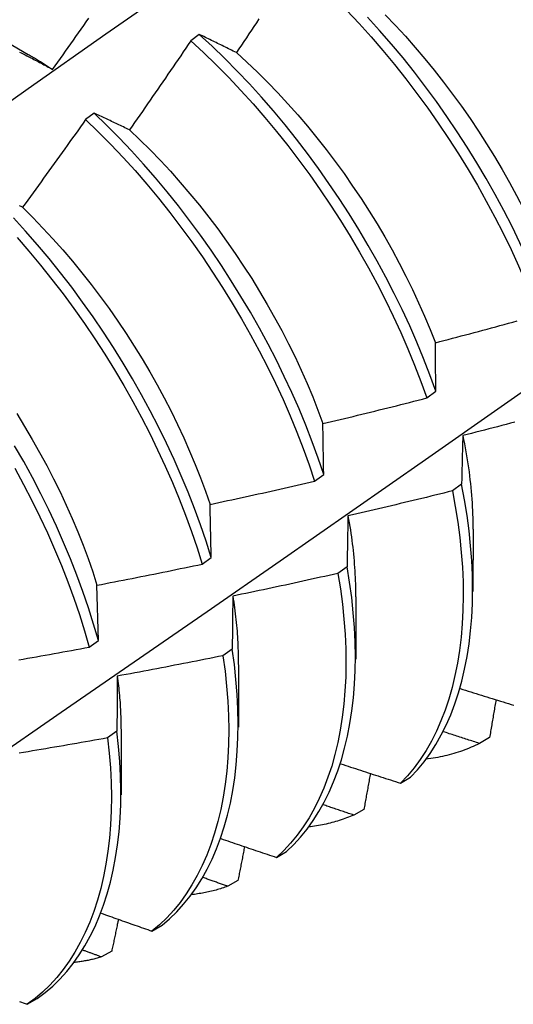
# Model space of a CAD drawing. Header units: inches. Extents: x 0 to 107, y -11 to 69.
# Tile 51 of 55: x 96.781 to 96.928, y 39.471 to 39.763. Entities that reach past the tile are written whole.
import ezdxf

# ---------------------------------------------------------------- set-up
doc = ezdxf.new("R2010")
doc.units = ezdxf.units.IN
doc.header["$MEASUREMENT"] = 0
doc.layers.add('Visible Edges(ANSI)', color=7, linetype='Continuous', lineweight=25)

msp = doc.modelspace()

# ---------------------------------------------------------------- linework, layer by layer
at = {"layer": 'Visible Edges(ANSI)'}
for p, q in [((96.76762, 39.76161), (96.78363, 39.7524)), ((96.83437, 39.7583), (96.83185, 39.75642)), ((96.80316, 39.73493), (96.80064, 39.73303)), ((96.90186, 39.65048), (96.90455, 39.65248)), ((96.86859, 39.62584), (96.87128, 39.62783)), ((96.91218, 39.62491), (96.90944, 39.62293)), ((96.91558, 39.61156), (96.91556, 39.59308)), ((96.83521, 39.60121), (96.83791, 39.6032)), ((96.87822, 39.60043), (96.87547, 39.59846)), ((96.80442, 39.57859), (96.80401, 39.59496)), ((96.88078, 39.59147), (96.88076, 39.57298)), ((96.80171, 39.57661), (96.80442, 39.57859)), ((96.84414, 39.57601), (96.84138, 39.57403)), ((96.84598, 39.57138), (96.84596, 39.55289)), ((96.80994, 39.55163), (96.80717, 39.54966)), ((96.81118, 39.55129), (96.81116, 39.5328)), ((96.92047, 39.54976), (96.91746, 39.54803)), ((96.89409, 39.53623), (96.89706, 39.53802)), ((96.88319, 39.52848), (96.88017, 39.52677)), ((96.85725, 39.51423), (96.86023, 39.51601)), ((96.84583, 39.50736), (96.84281, 39.50565)), ((96.82032, 39.49237), (96.82331, 39.49413)), ((96.80839, 39.48638), (96.80536, 39.48469)), ((96.7833, 39.47065), (96.78629, 39.4724))]:
    msp.add_line(p, q, dxfattribs=at)
at = {"layer": 'Visible Edges(ANSI)', "flags": 128}
for points in [[(96.76058, 39.726), (96.78364, 39.74225), (96.80669, 39.75845), (96.82974, 39.77459), (96.85278, 39.79067), (96.87581, 39.80669), (96.89885, 39.82265)], [(96.87811, 39.7654), (96.88175, 39.76154), (96.88532, 39.75758), (96.88882, 39.75353), (96.89226, 39.74938), (96.89562, 39.74515), (96.89891, 39.74083), (96.90212, 39.73645), (96.90524, 39.73199), (96.90828, 39.72747), (96.91123, 39.72289), (96.91409, 39.71826), (96.91685, 39.71358), (96.91951, 39.70886), (96.92207, 39.70411), (96.92451, 39.69932), (96.92685, 39.69451), (96.92908, 39.68968), (96.93118, 39.68484), (96.93317, 39.67999), (96.93503, 39.67514)], [(96.79087, 39.74794), (96.79164, 39.74903), (96.79241, 39.75011), (96.79318, 39.7512), (96.79395, 39.75228), (96.79472, 39.75337), (96.79549, 39.75446), (96.79626, 39.75554), (96.79703, 39.75663), (96.79779, 39.75772), (96.79856, 39.75881), (96.79932, 39.7599), (96.80009, 39.76099), (96.80085, 39.76208), (96.80161, 39.76317)], [(96.85204, 39.76291), (96.8513, 39.76179), (96.85056, 39.76068), (96.84982, 39.75957), (96.84908, 39.75845), (96.84834, 39.75734), (96.8476, 39.75623), (96.84685, 39.75512), (96.84611, 39.75401), (96.84536, 39.7529)], [(96.9377, 39.67713), (96.93583, 39.68198), (96.93384, 39.68683), (96.93172, 39.69168), (96.92949, 39.6965), (96.92714, 39.70131), (96.92469, 39.7061), (96.92212, 39.71085), (96.91946, 39.71556), (96.91669, 39.72024), (96.91383, 39.72486), (96.91087, 39.72944), (96.90782, 39.73395), (96.90469, 39.73841), (96.90147, 39.74279), (96.89818, 39.74709), (96.89481, 39.75132), (96.89137, 39.75546), (96.88786, 39.75951), (96.88428, 39.76346)], [(96.88953, 39.76408), (96.89254, 39.76096), (96.89551, 39.75775), (96.89842, 39.75446), (96.90129, 39.75111), (96.90409, 39.74768), (96.90684, 39.74419), (96.90953, 39.74063), (96.91215, 39.73703), (96.91471, 39.73336), (96.9172, 39.72966), (96.91961, 39.7259), (96.92195, 39.72211), (96.92422, 39.71828), (96.9264, 39.71442), (96.9285, 39.71053), (96.93052, 39.70662), (96.93245, 39.70269), (96.93428, 39.69875), (96.93603, 39.69479), (96.93767, 39.69083)], [(96.83185, 39.75642), (96.8311, 39.75531), (96.83036, 39.7542), (96.8296, 39.7531), (96.82885, 39.75199), (96.8281, 39.75089), (96.82735, 39.74978), (96.82659, 39.74868), (96.82584, 39.74758), (96.82508, 39.74647), (96.82433, 39.74537), (96.82357, 39.74427), (96.82281, 39.74317), (96.82205, 39.74207), (96.82129, 39.74097), (96.82053, 39.73987), (96.81977, 39.73877), (96.81901, 39.73768), (96.81825, 39.73658), (96.81748, 39.73548), (96.81672, 39.73439), (96.81595, 39.73329), (96.81519, 39.7322), (96.81442, 39.73111), (96.81365, 39.73001)], [(96.83185, 39.75642), (96.83566, 39.75291), (96.83941, 39.74928), (96.84311, 39.74554), (96.84674, 39.74169), (96.85032, 39.73774), (96.85383, 39.73369), (96.85726, 39.72955), (96.86063, 39.72532), (96.86392, 39.72101), (96.86713, 39.71663), (96.87026, 39.71217), (96.8733, 39.70765), (96.87626, 39.70308), (96.87912, 39.69845), (96.88188, 39.69377), (96.88454, 39.68905), (96.88711, 39.6843), (96.88956, 39.67951), (96.8919, 39.6747), (96.89414, 39.66988), (96.89625, 39.66503), (96.89825, 39.66018), (96.90012, 39.65533), (96.90186, 39.65048)], [(96.84536, 39.7529), (96.8449, 39.75313), (96.84443, 39.75337), (96.84396, 39.7536), (96.8435, 39.75383), (96.84303, 39.75406), (96.84257, 39.75429), (96.84211, 39.75452), (96.84165, 39.75475), (96.84119, 39.75498), (96.84073, 39.7552), (96.84027, 39.75543), (96.83981, 39.75565), (96.83935, 39.75588), (96.83889, 39.7561), (96.83844, 39.75633), (96.83798, 39.75655), (96.83753, 39.75677), (96.83708, 39.75699), (96.83662, 39.75721), (96.83617, 39.75743), (96.83572, 39.75765), (96.83527, 39.75787), (96.83482, 39.75808), (96.83437, 39.7583)], [(96.90455, 39.65248), (96.90279, 39.65732), (96.90091, 39.66218), (96.89891, 39.66703), (96.89678, 39.67187), (96.89454, 39.67669), (96.89219, 39.6815), (96.88973, 39.68628), (96.88716, 39.69103), (96.88449, 39.69575), (96.88171, 39.70042), (96.87885, 39.70505), (96.87589, 39.70962), (96.87284, 39.71413), (96.8697, 39.71858), (96.86649, 39.72296), (96.86319, 39.72727), (96.85982, 39.73149), (96.85637, 39.73562), (96.85286, 39.73967), (96.84928, 39.74361), (96.84564, 39.74745), (96.84194, 39.75119), (96.83818, 39.7548), (96.83437, 39.7583)], [(96.78107, 39.75308), (96.78149, 39.75287), (96.78191, 39.75265), (96.78233, 39.75244), (96.78275, 39.75222), (96.78317, 39.752), (96.78359, 39.75178), (96.78401, 39.75156), (96.78443, 39.75134), (96.78486, 39.75112), (96.78528, 39.7509), (96.78571, 39.75068), (96.78613, 39.75046), (96.78656, 39.75023), (96.78699, 39.75001), (96.78742, 39.74978), (96.78784, 39.74955), (96.78827, 39.74933), (96.7887, 39.7491), (96.78914, 39.74887), (96.78957, 39.74864), (96.79, 39.74841), (96.79043, 39.74818), (96.79087, 39.74794)], [(96.84536, 39.7529), (96.84851, 39.75005), (96.85161, 39.7471), (96.85468, 39.74406), (96.85769, 39.74094), (96.86066, 39.73773), (96.86358, 39.73445), (96.86644, 39.73109), (96.86925, 39.72766), (96.872, 39.72417), (96.87468, 39.72062), (96.8773, 39.71701), (96.87986, 39.71335), (96.88235, 39.70964), (96.88476, 39.70588), (96.8871, 39.70209), (96.88937, 39.69826), (96.89155, 39.6944), (96.89365, 39.69051), (96.89567, 39.6866), (96.8976, 39.68267), (96.89944, 39.67873), (96.90119, 39.67478), (96.90284, 39.67082), (96.9044, 39.66685)], [(96.78363, 39.75238), (96.78394, 39.75221), (96.78424, 39.75203), (96.78454, 39.75186), (96.78484, 39.75168), (96.78514, 39.7515), (96.78545, 39.75133), (96.78575, 39.75115), (96.78605, 39.75097), (96.78635, 39.75079), (96.78665, 39.7506), (96.78695, 39.75042), (96.78726, 39.75023), (96.78756, 39.75005), (96.78786, 39.74986), (96.78816, 39.74968), (96.78846, 39.74949), (96.78876, 39.7493), (96.78906, 39.74911), (96.78936, 39.74892), (96.78967, 39.74872), (96.78997, 39.74853), (96.79027, 39.74834), (96.79057, 39.74814), (96.79087, 39.74794)], [(96.80064, 39.73303), (96.79987, 39.73194), (96.79909, 39.73085), (96.79832, 39.72976), (96.79755, 39.72867), (96.79677, 39.72759), (96.796, 39.7265), (96.79522, 39.72541), (96.79445, 39.72433), (96.79367, 39.72324), (96.79289, 39.72215), (96.79211, 39.72107), (96.79133, 39.71999), (96.79055, 39.7189), (96.78977, 39.71782), (96.78898, 39.71674), (96.7882, 39.71566), (96.78742, 39.71458), (96.78663, 39.7135), (96.78585, 39.71242), (96.78506, 39.71134), (96.78427, 39.71026), (96.78348, 39.70919), (96.7827, 39.70811), (96.78191, 39.70704)], [(96.80064, 39.73303), (96.8044, 39.72942), (96.8081, 39.72568), (96.81174, 39.72184), (96.81532, 39.7179), (96.81883, 39.71385), (96.82227, 39.70972), (96.82564, 39.70549), (96.82894, 39.70119), (96.83215, 39.6968), (96.83528, 39.69235), (96.83833, 39.68784), (96.84128, 39.68326), (96.84414, 39.67863), (96.84691, 39.67396), (96.84958, 39.66924), (96.85215, 39.66449), (96.85461, 39.6597), (96.85696, 39.65489), (96.8592, 39.65007), (96.86132, 39.64523), (96.86332, 39.64038), (96.86521, 39.63553), (96.86696, 39.63068), (96.86859, 39.62584)], [(96.81365, 39.73001), (96.81321, 39.73023), (96.81276, 39.73044), (96.81232, 39.73065), (96.81187, 39.73086), (96.81143, 39.73107), (96.81099, 39.73128), (96.81054, 39.73149), (96.8101, 39.7317), (96.80966, 39.73191), (96.80922, 39.73211), (96.80879, 39.73232), (96.80835, 39.73252), (96.80791, 39.73273), (96.80747, 39.73293), (96.80704, 39.73314), (96.80661, 39.73334), (96.80617, 39.73354), (96.80574, 39.73374), (96.80531, 39.73394), (96.80488, 39.73414), (96.80445, 39.73434), (96.80402, 39.73453), (96.80359, 39.73473), (96.80316, 39.73493)], [(96.87128, 39.62783), (96.86965, 39.63267), (96.86788, 39.63752), (96.86599, 39.64237), (96.86397, 39.64722), (96.86184, 39.65206), (96.85959, 39.65688), (96.85724, 39.66169), (96.85477, 39.66647), (96.85219, 39.67122), (96.84952, 39.67594), (96.84674, 39.68061), (96.84387, 39.68523), (96.84091, 39.6898), (96.83786, 39.69432), (96.83472, 39.69876), (96.8315, 39.70314), (96.8282, 39.70744), (96.82482, 39.71166), (96.82138, 39.71579), (96.81786, 39.71982), (96.81428, 39.72376), (96.81063, 39.7276), (96.80692, 39.73132), (96.80316, 39.73493)], [(96.81365, 39.73001), (96.81676, 39.72707), (96.81983, 39.72403), (96.82284, 39.72091), (96.82581, 39.71771), (96.82873, 39.71443), (96.83159, 39.71107), (96.8344, 39.70764), (96.83715, 39.70415), (96.83984, 39.7006), (96.84246, 39.69699), (96.84501, 39.69333), (96.8475, 39.68962), (96.84991, 39.68587), (96.85225, 39.68207), (96.85452, 39.67824), (96.8567, 39.67438), (96.85881, 39.67049), (96.86083, 39.66658), (96.86276, 39.66265), (96.8646, 39.65871), (96.86635, 39.65476), (96.86801, 39.6508), (96.86957, 39.64684), (96.87103, 39.64288)], [(96.78191, 39.70704), (96.78148, 39.70723), (96.78105, 39.70742)], [(96.78191, 39.70704), (96.78497, 39.704), (96.78799, 39.70089), (96.79097, 39.69768), (96.79388, 39.6944), (96.79675, 39.69105), (96.79956, 39.68763), (96.8023, 39.68414), (96.80499, 39.68058), (96.80761, 39.67698), (96.81017, 39.67331), (96.81265, 39.6696), (96.81507, 39.66585), (96.81741, 39.66206), (96.81967, 39.65823), (96.82186, 39.65436), (96.82396, 39.65048), (96.82598, 39.64656), (96.82791, 39.64264), (96.82976, 39.63869), (96.83151, 39.63474), (96.83317, 39.63078), (96.83474, 39.62682), (96.8362, 39.62286), (96.83757, 39.61891)], [(96.83791, 39.6032), (96.83639, 39.60803), (96.83474, 39.61286), (96.83296, 39.61771), (96.83106, 39.62256), (96.82904, 39.62741), (96.8269, 39.63225), (96.82465, 39.63708), (96.82228, 39.64188), (96.81981, 39.64666), (96.81723, 39.65141), (96.81455, 39.65613), (96.81177, 39.6608), (96.8089, 39.66542), (96.80593, 39.66999), (96.80288, 39.6745), (96.79974, 39.67894), (96.79652, 39.68331), (96.79321, 39.68761), (96.78983, 39.69182), (96.78638, 39.69595), (96.78286, 39.69998), (96.77927, 39.70391)], [(96.78032, 39.69805), (96.78384, 39.69401), (96.78728, 39.68988), (96.79066, 39.68566), (96.79395, 39.68136), (96.79717, 39.67698), (96.8003, 39.67254), (96.80335, 39.66802), (96.80631, 39.66345), (96.80918, 39.65882), (96.81195, 39.65415), (96.81462, 39.64943), (96.81719, 39.64468), (96.81965, 39.6399), (96.82201, 39.63509), (96.82425, 39.63026), (96.82638, 39.62542), (96.8284, 39.62057), (96.83029, 39.61572), (96.83206, 39.61087), (96.8337, 39.60604), (96.83521, 39.60121)], [(96.77165, 39.54232), (96.79339, 39.55726), (96.81509, 39.57222), (96.83674, 39.5872), (96.85836, 39.60219), (96.87993, 39.6172), (96.90147, 39.63223), (96.92297, 39.64727), (96.94443, 39.66233), (96.96585, 39.67739), (96.98723, 39.69247)], [(96.9044, 39.66685), (96.90568, 39.66719), (96.90696, 39.66752), (96.90824, 39.66786), (96.90952, 39.66819), (96.9108, 39.66853), (96.91207, 39.66887), (96.91335, 39.66921), (96.91463, 39.66955), (96.91591, 39.66989), (96.91718, 39.67023), (96.91846, 39.67057), (96.91974, 39.67092), (96.92101, 39.67126), (96.92229, 39.67161), (96.92356, 39.67196), (96.92484, 39.67231), (96.92611, 39.67266), (96.92739, 39.67301), (96.92866, 39.67336)], [(96.90455, 39.65248), (96.90454, 39.65309), (96.90453, 39.6537), (96.90453, 39.65431), (96.90452, 39.65491), (96.90451, 39.65552), (96.9045, 39.65613), (96.9045, 39.65673), (96.90449, 39.65734), (96.90448, 39.65794), (96.90448, 39.65854), (96.90447, 39.65914), (96.90447, 39.65974), (96.90446, 39.66034), (96.90445, 39.66094), (96.90445, 39.66153), (96.90444, 39.66213), (96.90444, 39.66272), (96.90443, 39.66332), (96.90442, 39.66391), (96.90442, 39.6645), (96.90441, 39.66509), (96.90441, 39.66568), (96.9044, 39.66627), (96.9044, 39.66685)], [(96.87103, 39.64288), (96.87232, 39.64318), (96.87361, 39.64349), (96.8749, 39.6438), (96.87618, 39.6441), (96.87747, 39.64441), (96.87876, 39.64472), (96.88004, 39.64503), (96.88133, 39.64535), (96.88262, 39.64566), (96.8839, 39.64597), (96.88519, 39.64629), (96.88647, 39.6466), (96.88776, 39.64692), (96.88904, 39.64724), (96.89032, 39.64756), (96.89161, 39.64788), (96.89289, 39.6482), (96.89417, 39.64852), (96.89546, 39.64885), (96.89674, 39.64917), (96.89802, 39.6495), (96.8993, 39.64983), (96.90058, 39.65015), (96.90186, 39.65048)], [(96.78022, 39.64583), (96.78256, 39.64204), (96.78483, 39.63821), (96.78701, 39.63435), (96.78911, 39.63046), (96.79113, 39.62655), (96.79307, 39.62262), (96.79491, 39.61867), (96.79667, 39.61472), (96.79833, 39.61076), (96.7999, 39.6068), (96.80137, 39.60285), (96.80274, 39.5989), (96.80401, 39.59496)], [(96.87128, 39.62783), (96.87127, 39.62847), (96.87126, 39.62911), (96.87125, 39.62975), (96.87124, 39.63038), (96.87123, 39.63102), (96.87122, 39.63165), (96.87121, 39.63228), (96.87119, 39.63292), (96.87118, 39.63355), (96.87117, 39.63418), (96.87116, 39.6348), (96.87115, 39.63543), (96.87114, 39.63606), (96.87113, 39.63668), (96.87112, 39.63731), (96.87111, 39.63793), (96.8711, 39.63855), (96.87109, 39.63918), (96.87108, 39.6398), (96.87107, 39.64041), (96.87106, 39.64103), (96.87105, 39.64165), (96.87104, 39.64226), (96.87103, 39.64288)], [(96.92795, 39.6433), (96.92666, 39.64297), (96.92538, 39.64263), (96.9241, 39.64229), (96.92282, 39.64196), (96.92153, 39.64163), (96.92025, 39.6413), (96.91897, 39.64096), (96.91768, 39.64064), (96.9164, 39.64031), (96.91511, 39.63998), (96.91383, 39.63965), (96.91254, 39.63933)], [(96.91254, 39.63933), (96.91253, 39.63874), (96.91251, 39.63815), (96.91249, 39.63756), (96.91247, 39.63697), (96.91246, 39.63637), (96.91244, 39.63578), (96.91243, 39.63519), (96.91241, 39.63459), (96.91239, 39.63399), (96.91238, 39.63339), (96.91236, 39.63279), (96.91235, 39.63219), (96.91233, 39.63159), (96.91232, 39.63099), (96.9123, 39.63039), (96.91229, 39.62978), (96.91227, 39.62918), (96.91226, 39.62857), (96.91225, 39.62796), (96.91223, 39.62735), (96.91222, 39.62674), (96.91221, 39.62613), (96.91219, 39.62552), (96.91218, 39.62491)], [(96.91254, 39.63933), (96.91279, 39.63812), (96.91303, 39.63691), (96.91326, 39.6357), (96.91347, 39.63451), (96.91368, 39.63331), (96.91387, 39.63212), (96.91405, 39.63094), (96.91422, 39.62976), (96.91438, 39.62858), (96.91453, 39.62741), (96.91467, 39.62624), (96.9148, 39.62508), (96.91492, 39.62393), (96.91502, 39.62278), (96.91512, 39.62164), (96.91521, 39.6205), (96.91528, 39.61937), (96.91534, 39.61824), (96.9154, 39.61712), (96.91544, 39.61601), (96.91547, 39.6149), (96.91549, 39.6138), (96.9155, 39.61271), (96.9155, 39.61162)], [(96.80442, 39.57859), (96.80302, 39.5834), (96.80149, 39.58822), (96.79983, 39.59306), (96.79804, 39.59791), (96.79613, 39.60276), (96.7941, 39.6076), (96.79196, 39.61244), (96.7897, 39.61727), (96.78733, 39.62208), (96.78485, 39.62686), (96.78227, 39.63161), (96.77959, 39.63632)], [(96.77966, 39.62962), (96.78223, 39.62487), (96.7847, 39.62009), (96.78706, 39.61528), (96.78931, 39.61045), (96.79145, 39.60561), (96.79347, 39.60076), (96.79537, 39.59591), (96.79715, 39.59107), (96.7988, 39.58623), (96.80032, 39.58141), (96.80171, 39.57661)], [(96.83757, 39.61891), (96.83887, 39.61919), (96.84016, 39.61947), (96.84146, 39.61975), (96.84275, 39.62003), (96.84405, 39.62031), (96.84534, 39.62059), (96.84663, 39.62087), (96.84793, 39.62115), (96.84922, 39.62144), (96.85052, 39.62172), (96.85181, 39.62201), (96.8531, 39.6223), (96.85439, 39.62259), (96.85569, 39.62288), (96.85698, 39.62317), (96.85827, 39.62346), (96.85956, 39.62376), (96.86085, 39.62405), (96.86214, 39.62435), (96.86343, 39.62464), (96.86472, 39.62494), (96.86601, 39.62524), (96.8673, 39.62554), (96.86859, 39.62584)], [(96.89706, 39.53802), (96.89912, 39.54021), (96.90105, 39.54257), (96.90287, 39.54507), (96.90457, 39.54773), (96.90616, 39.55053), (96.90762, 39.55347), (96.90896, 39.55654), (96.91018, 39.55974), (96.91127, 39.56307), (96.91224, 39.56652), (96.91309, 39.57009), (96.9138, 39.57376), (96.91439, 39.57755), (96.91486, 39.58144), (96.91519, 39.58542), (96.91539, 39.5895), (96.91546, 39.59366), (96.9154, 39.59791), (96.9152, 39.60224), (96.91487, 39.60664), (96.91441, 39.61112), (96.9138, 39.61565), (96.91306, 39.62025), (96.91218, 39.62491)], [(96.90944, 39.62293), (96.90816, 39.62261), (96.90687, 39.62229), (96.90558, 39.62197), (96.90429, 39.62165), (96.90301, 39.62133), (96.90172, 39.62101), (96.90043, 39.6207), (96.89914, 39.62038), (96.89785, 39.62007), (96.89656, 39.61976), (96.89527, 39.61945), (96.89398, 39.61914), (96.89269, 39.61883), (96.8914, 39.61852), (96.89011, 39.61822), (96.88882, 39.61791), (96.88753, 39.61761), (96.88624, 39.6173), (96.88494, 39.617), (96.88365, 39.6167), (96.88236, 39.6164), (96.88107, 39.6161), (96.87977, 39.61581), (96.87848, 39.61551)], [(96.90944, 39.62293), (96.91031, 39.61828), (96.91104, 39.61368), (96.91164, 39.60915), (96.91209, 39.60468), (96.91241, 39.60028), (96.9126, 39.59596), (96.91265, 39.59172), (96.91257, 39.58756), (96.91236, 39.58349), (96.91202, 39.57951), (96.91154, 39.57563), (96.91094, 39.57186), (96.91021, 39.56819), (96.90936, 39.56463), (96.90838, 39.56119), (96.90728, 39.55787), (96.90605, 39.55468), (96.9047, 39.55162), (96.90323, 39.54869), (96.90164, 39.5459), (96.89993, 39.54326), (96.8981, 39.54076), (96.89615, 39.53842), (96.89409, 39.53623)], [(96.83791, 39.6032), (96.83789, 39.60387), (96.83788, 39.60454), (96.83787, 39.6052), (96.83785, 39.60586), (96.83784, 39.60653), (96.83782, 39.60719), (96.83781, 39.60785), (96.83779, 39.60851), (96.83778, 39.60917), (96.83776, 39.60982), (96.83775, 39.61048), (96.83774, 39.61113), (96.83772, 39.61179), (96.83771, 39.61244), (96.83769, 39.61309), (96.83768, 39.61374), (96.83767, 39.61439), (96.83765, 39.61504), (96.83764, 39.61569), (96.83762, 39.61634), (96.83761, 39.61698), (96.8376, 39.61763), (96.83758, 39.61827), (96.83757, 39.61891)], [(96.87848, 39.61551), (96.87847, 39.61489), (96.87845, 39.61428), (96.87844, 39.61366), (96.87843, 39.61304), (96.87842, 39.61242), (96.8784, 39.6118), (96.87839, 39.61118), (96.87838, 39.61055), (96.87837, 39.60993), (96.87836, 39.6093), (96.87835, 39.60867), (96.87833, 39.60805), (96.87832, 39.60742), (96.87831, 39.60679), (96.8783, 39.60616), (96.87829, 39.60553), (96.87828, 39.60489), (96.87827, 39.60426), (96.87826, 39.60362), (96.87825, 39.60299), (96.87824, 39.60235), (96.87824, 39.60171), (96.87823, 39.60107), (96.87822, 39.60043)], [(96.87848, 39.61551), (96.87867, 39.61446), (96.87885, 39.61342), (96.87902, 39.61238), (96.87918, 39.61135), (96.87934, 39.61032), (96.87948, 39.60929), (96.87962, 39.60826), (96.87975, 39.60724), (96.87988, 39.60623), (96.87999, 39.60522), (96.88009, 39.60421), (96.88019, 39.60321), (96.88028, 39.60221), (96.88036, 39.60121), (96.88043, 39.60022), (96.8805, 39.59924), (96.88055, 39.59826), (96.8806, 39.59728), (96.88064, 39.59631), (96.88067, 39.59534), (96.8807, 39.59438), (96.88071, 39.59342), (96.88072, 39.59247), (96.88072, 39.59152)], [(96.80401, 39.59496), (96.80532, 39.59521), (96.80662, 39.59546), (96.80792, 39.59571), (96.80922, 39.59596), (96.81052, 39.59621), (96.81183, 39.59647), (96.81313, 39.59672), (96.81443, 39.59698), (96.81573, 39.59723), (96.81703, 39.59749), (96.81833, 39.59775), (96.81963, 39.59801), (96.82093, 39.59827), (96.82223, 39.59853), (96.82353, 39.5988), (96.82483, 39.59906), (96.82613, 39.59933), (96.82742, 39.59959), (96.82872, 39.59986), (96.83002, 39.60013), (96.83132, 39.6004), (96.83261, 39.60067), (96.83391, 39.60094), (96.83521, 39.60121)], [(96.87547, 39.59846), (96.87417, 39.59817), (96.87288, 39.59787), (96.87158, 39.59758), (96.87029, 39.59729), (96.86899, 39.597), (96.8677, 39.59672), (96.8664, 39.59643), (96.8651, 39.59614), (96.8638, 39.59586), (96.86251, 39.59558), (96.86121, 39.59529), (96.85991, 39.59501), (96.85861, 39.59473), (96.85731, 39.59446), (96.85602, 39.59418), (96.85472, 39.5939), (96.85342, 39.59363), (96.85212, 39.59335), (96.85082, 39.59308), (96.84952, 39.59281), (96.84822, 39.59254), (96.84691, 39.59227), (96.84561, 39.592), (96.84431, 39.59173)], [(96.87547, 39.59846), (96.87621, 39.59386), (96.87682, 39.58932), (96.87729, 39.58484), (96.87761, 39.58044), (96.87781, 39.57611), (96.87787, 39.57187), (96.87779, 39.5677), (96.87759, 39.56363), (96.87725, 39.55965), (96.87678, 39.55577), (96.87619, 39.55199), (96.87546, 39.54832), (96.87461, 39.54476), (96.87364, 39.54131), (96.87254, 39.53799), (96.87131, 39.53479), (96.86997, 39.53172), (96.8685, 39.52878), (96.86692, 39.52599), (96.86522, 39.52333), (96.8634, 39.52083), (96.86146, 39.51847), (96.85941, 39.51627), (96.85725, 39.51423)], [(96.86023, 39.51601), (96.86239, 39.51806), (96.86443, 39.52027), (96.86635, 39.52263), (96.86816, 39.52515), (96.86986, 39.52782), (96.87143, 39.53063), (96.87289, 39.53357), (96.87422, 39.53665), (96.87544, 39.53986), (96.87653, 39.54319), (96.87749, 39.54665), (96.87833, 39.55022), (96.87905, 39.5539), (96.87963, 39.55768), (96.88009, 39.56157), (96.88042, 39.56556), (96.88061, 39.56964), (96.88068, 39.57381), (96.88061, 39.57806), (96.88041, 39.5824), (96.88006, 39.5868), (96.87959, 39.59128), (96.87897, 39.59583), (96.87822, 39.60043)], [(96.84431, 39.59173), (96.8443, 39.59109), (96.84429, 39.59044), (96.84429, 39.5898), (96.84428, 39.58915), (96.84427, 39.5885), (96.84426, 39.58786), (96.84425, 39.58721), (96.84424, 39.58656), (96.84424, 39.5859), (96.84423, 39.58525), (96.84422, 39.5846), (96.84421, 39.58394), (96.84421, 39.58329), (96.8442, 39.58263), (96.84419, 39.58197), (96.84418, 39.58131), (96.84418, 39.58065), (96.84417, 39.57999), (96.84417, 39.57933), (96.84416, 39.57867), (96.84415, 39.578), (96.84415, 39.57734), (96.84414, 39.57667), (96.84414, 39.57601)], [(96.84431, 39.59173), (96.84445, 39.59085), (96.84458, 39.58997), (96.84471, 39.58909), (96.84482, 39.58822), (96.84494, 39.58735), (96.84504, 39.58648), (96.84514, 39.58562), (96.84524, 39.58476), (96.84533, 39.5839), (96.84541, 39.58304), (96.84548, 39.58219), (96.84556, 39.58134), (96.84562, 39.5805), (96.84568, 39.57965), (96.84573, 39.57882), (96.84578, 39.57798), (96.84582, 39.57715), (96.84585, 39.57632), (96.84588, 39.57549), (96.8459, 39.57467), (96.84592, 39.57386), (96.84593, 39.57304), (96.84593, 39.57223), (96.84593, 39.57143)], [(96.78083, 39.57282), (96.78213, 39.57305), (96.78344, 39.57328), (96.78475, 39.57351), (96.78605, 39.57374), (96.78736, 39.57397), (96.78866, 39.57421), (96.78997, 39.57444), (96.79128, 39.57468), (96.79258, 39.57492), (96.79389, 39.57515), (96.79519, 39.57539), (96.7965, 39.57563), (96.7978, 39.57588), (96.7991, 39.57612), (96.80041, 39.57636), (96.80171, 39.57661)], [(96.82331, 39.49413), (96.82556, 39.49604), (96.8277, 39.4981), (96.82973, 39.50032), (96.83165, 39.5027), (96.83345, 39.50523), (96.83514, 39.50791), (96.83671, 39.51072), (96.83816, 39.51367), (96.83949, 39.51676), (96.8407, 39.51997), (96.84178, 39.52331), (96.84275, 39.52677), (96.84358, 39.53034), (96.84429, 39.53403), (96.84488, 39.53782), (96.84533, 39.54171), (96.84565, 39.5457), (96.84584, 39.54978), (96.8459, 39.55396), (96.84582, 39.55822), (96.84561, 39.56255), (96.84525, 39.56697), (96.84477, 39.57145), (96.84414, 39.57601)], [(96.84138, 39.57403), (96.84007, 39.57377), (96.83877, 39.57351), (96.83747, 39.57324), (96.83617, 39.57298), (96.83486, 39.57272), (96.83356, 39.57246), (96.83225, 39.57221), (96.83095, 39.57195), (96.82965, 39.57169), (96.82834, 39.57144), (96.82704, 39.57119), (96.82573, 39.57093), (96.82442, 39.57068), (96.82312, 39.57043), (96.82181, 39.57018), (96.82051, 39.56994), (96.8192, 39.56969), (96.81789, 39.56944), (96.81659, 39.5692), (96.81528, 39.56896), (96.81397, 39.56871), (96.81266, 39.56847), (96.81135, 39.56823), (96.81005, 39.56799)], [(96.84138, 39.57403), (96.842, 39.56949), (96.84248, 39.56501), (96.84282, 39.5606), (96.84302, 39.55626), (96.84309, 39.55201), (96.84302, 39.54785), (96.84282, 39.54377), (96.84249, 39.53979), (96.84202, 39.5359), (96.84143, 39.53212), (96.84071, 39.52844), (96.83987, 39.52488), (96.83889, 39.52143), (96.8378, 39.5181), (96.83658, 39.5149), (96.83524, 39.51182), (96.83378, 39.50888), (96.8322, 39.50608), (96.83051, 39.50341), (96.8287, 39.50089), (96.82677, 39.49853), (96.82473, 39.49632), (96.82258, 39.49426), (96.82032, 39.49237)], [(96.81005, 39.56799), (96.81004, 39.56732), (96.81003, 39.56665), (96.81003, 39.56598), (96.81002, 39.56531), (96.81002, 39.56463), (96.81001, 39.56396), (96.81001, 39.56328), (96.81, 39.5626), (96.81, 39.56193), (96.80999, 39.56125), (96.80999, 39.56057), (96.80998, 39.55988), (96.80998, 39.5592), (96.80997, 39.55852), (96.80997, 39.55783), (96.80996, 39.55715), (96.80996, 39.55646), (96.80996, 39.55577), (96.80995, 39.55509), (96.80995, 39.5544), (96.80995, 39.55371), (96.80994, 39.55301), (96.80994, 39.55232), (96.80994, 39.55163)], [(96.81005, 39.56799), (96.81014, 39.56727), (96.81023, 39.56656), (96.81031, 39.56584), (96.8104, 39.56513), (96.81047, 39.56441), (96.81054, 39.5637), (96.81061, 39.563), (96.81068, 39.56229), (96.81074, 39.56159), (96.81079, 39.56089), (96.81085, 39.56019), (96.81089, 39.55949), (96.81094, 39.5588), (96.81098, 39.55811), (96.81101, 39.55742), (96.81104, 39.55673), (96.81107, 39.55605), (96.81109, 39.55536), (96.81111, 39.55468), (96.81113, 39.55401), (96.81114, 39.55333), (96.81114, 39.55266), (96.81115, 39.55199), (96.81115, 39.55132)], [(96.91178, 39.56428), (96.91258, 39.56403), (96.91337, 39.56378), (96.91416, 39.56354), (96.91495, 39.56329), (96.91574, 39.56304), (96.91654, 39.56279), (96.91733, 39.56255), (96.91812, 39.5623), (96.91891, 39.56205), (96.91971, 39.5618), (96.9205, 39.56156), (96.92129, 39.56131), (96.92209, 39.56107), (96.92288, 39.56082), (96.92368, 39.56057), (96.92447, 39.56033), (96.92527, 39.56008), (96.92606, 39.55984), (96.92686, 39.55959), (96.92765, 39.55935)], [(96.92239, 39.56097), (96.92231, 39.56051), (96.92223, 39.56004), (96.92215, 39.55957), (96.92207, 39.55911), (96.92199, 39.55864), (96.92191, 39.55817), (96.92183, 39.55771), (96.92175, 39.55724), (96.92167, 39.55677), (96.92159, 39.5563), (96.92151, 39.55584), (96.92143, 39.55537), (96.92135, 39.5549), (96.92127, 39.55443), (96.92119, 39.55397), (96.92111, 39.5535), (96.92103, 39.55303), (96.92095, 39.55256), (96.92087, 39.5521), (96.92079, 39.55163), (96.92071, 39.55116), (96.92063, 39.55069), (96.92055, 39.55022), (96.92047, 39.54976)], [(96.78629, 39.4724), (96.78864, 39.47416), (96.79088, 39.47607), (96.79302, 39.47815), (96.79504, 39.48039), (96.79695, 39.48277), (96.79874, 39.48531), (96.80042, 39.48799), (96.80199, 39.49082), (96.80343, 39.49378), (96.80476, 39.49687), (96.80596, 39.50009), (96.80705, 39.50343), (96.808, 39.50689), (96.80884, 39.51047), (96.80954, 39.51415), (96.81012, 39.51795), (96.81057, 39.52184), (96.81088, 39.52584), (96.81107, 39.52993), (96.81111, 39.5341), (96.81103, 39.53837), (96.8108, 39.54271), (96.81044, 39.54713), (96.80994, 39.55163)], [(96.91746, 39.54803), (96.91701, 39.54818), (96.91657, 39.54832), (96.91612, 39.54846), (96.91568, 39.54861), (96.91523, 39.54875), (96.91478, 39.5489), (96.91434, 39.54904), (96.91389, 39.54919), (96.91344, 39.54933), (96.913, 39.54947), (96.91255, 39.54962), (96.91211, 39.54976), (96.91166, 39.54991), (96.91121, 39.55005), (96.91077, 39.5502), (96.91032, 39.55034), (96.90988, 39.55049), (96.90943, 39.55063), (96.90899, 39.55078), (96.90854, 39.55092), (96.90809, 39.55107), (96.90765, 39.55122), (96.9072, 39.55136), (96.90676, 39.55151)], [(96.80717, 39.54966), (96.80586, 39.54942), (96.80455, 39.54919), (96.80324, 39.54896), (96.80193, 39.54872), (96.80062, 39.54849), (96.79931, 39.54826), (96.798, 39.54803), (96.79669, 39.5478), (96.79537, 39.54758), (96.79406, 39.54735), (96.79275, 39.54713), (96.79144, 39.5469), (96.79013, 39.54668), (96.78881, 39.54646), (96.7875, 39.54624), (96.78619, 39.54602), (96.78488, 39.5458), (96.78356, 39.54558), (96.78225, 39.54537), (96.78093, 39.54515)], [(96.80717, 39.54966), (96.80766, 39.54517), (96.80801, 39.54075), (96.80823, 39.53642), (96.8083, 39.53216), (96.80825, 39.52799), (96.80805, 39.52391), (96.80773, 39.51992), (96.80727, 39.51603), (96.80668, 39.51225), (96.80597, 39.50857), (96.80512, 39.505), (96.80416, 39.50155), (96.80306, 39.49821), (96.80185, 39.49501), (96.80052, 39.49192), (96.79906, 39.48898), (96.79749, 39.48616), (96.7958, 39.48349), (96.79399, 39.48097), (96.79208, 39.47859), (96.79004, 39.47636), (96.7879, 39.4743), (96.78565, 39.47239), (96.7833, 39.47065)], [(96.91746, 39.54803), (96.91685, 39.54773), (96.91624, 39.54744), (96.91562, 39.54715), (96.915, 39.54688), (96.91438, 39.54661), (96.91374, 39.54636), (96.91311, 39.54611), (96.91246, 39.54588), (96.91182, 39.54565), (96.91117, 39.54543), (96.91051, 39.54522), (96.90985, 39.54502), (96.90919, 39.54483), (96.90852, 39.54465), (96.90784, 39.54448), (96.90717, 39.54432), (96.90648, 39.54417), (96.9058, 39.54403), (96.90511, 39.5439), (96.90441, 39.54377), (96.90371, 39.54366), (96.90301, 39.54355), (96.9023, 39.54346), (96.90159, 39.54337)], [(96.87631, 39.54199), (96.87705, 39.54175), (96.87779, 39.54151), (96.87853, 39.54127), (96.87927, 39.54103), (96.88001, 39.54079), (96.88075, 39.54055), (96.88149, 39.5403), (96.88223, 39.54006), (96.88297, 39.53982), (96.88371, 39.53958), (96.88445, 39.53934), (96.88519, 39.5391), (96.88593, 39.53886), (96.88667, 39.53862), (96.88741, 39.53838), (96.88815, 39.53814), (96.88889, 39.5379), (96.88964, 39.53767), (96.89038, 39.53743), (96.89112, 39.53719), (96.89186, 39.53695), (96.8926, 39.53671), (96.89335, 39.53647), (96.89409, 39.53623)], [(96.88514, 39.53912), (96.88506, 39.53868), (96.88498, 39.53823), (96.8849, 39.53779), (96.88481, 39.53735), (96.88473, 39.5369), (96.88465, 39.53646), (96.88457, 39.53602), (96.88449, 39.53558), (96.88441, 39.53513), (96.88433, 39.53469), (96.88425, 39.53425), (96.88417, 39.5338), (96.88409, 39.53336), (96.88401, 39.53292), (96.88392, 39.53247), (96.88384, 39.53203), (96.88376, 39.53159), (96.88368, 39.53114), (96.8836, 39.5307), (96.88352, 39.53026), (96.88344, 39.52981), (96.88335, 39.52937), (96.88327, 39.52893), (96.88319, 39.52848)], [(96.88017, 39.52677), (96.8798, 39.5269), (96.87942, 39.52702), (96.87904, 39.52715), (96.87866, 39.52728), (96.87828, 39.52741), (96.87791, 39.52753), (96.87753, 39.52766), (96.87715, 39.52779), (96.87677, 39.52792), (96.8764, 39.52804), (96.87602, 39.52817), (96.87564, 39.5283), (96.87526, 39.52843), (96.87489, 39.52856), (96.87451, 39.52868), (96.87413, 39.52881), (96.87376, 39.52894), (96.87338, 39.52907), (96.873, 39.5292), (96.87263, 39.52932), (96.87225, 39.52945), (96.87187, 39.52958), (96.87149, 39.52971), (96.87112, 39.52984)], [(96.88017, 39.52677), (96.87965, 39.52655), (96.87913, 39.52633), (96.8786, 39.52612), (96.87807, 39.52592), (96.87754, 39.52573), (96.877, 39.52554), (96.87646, 39.52535), (96.87591, 39.52518), (96.87537, 39.52501), (96.87482, 39.52485), (96.87426, 39.52469), (96.87371, 39.52454), (96.87315, 39.5244), (96.87259, 39.52426), (96.87202, 39.52413), (96.87145, 39.52401), (96.87088, 39.52389), (96.87031, 39.52378), (96.86973, 39.52368), (96.86915, 39.52358), (96.86857, 39.52349), (96.86798, 39.52341), (96.86739, 39.52333), (96.8668, 39.52326)], [(96.8408, 39.51979), (96.84149, 39.51956), (96.84217, 39.51932), (96.84285, 39.51909), (96.84354, 39.51886), (96.84422, 39.51862), (96.8449, 39.51839), (96.84559, 39.51816), (96.84627, 39.51793), (96.84696, 39.5177), (96.84764, 39.51746), (96.84833, 39.51723), (96.84901, 39.517), (96.8497, 39.51677), (96.85038, 39.51654), (96.85107, 39.51631), (96.85176, 39.51608), (96.85244, 39.51585), (96.85313, 39.51562), (96.85382, 39.51538), (96.8545, 39.51515), (96.85519, 39.51492), (96.85588, 39.51469), (96.85656, 39.51446), (96.85725, 39.51423)], [(96.8478, 39.51741), (96.84772, 39.51699), (96.84763, 39.51658), (96.84755, 39.51616), (96.84747, 39.51574), (96.84739, 39.51532), (96.84731, 39.5149), (96.84723, 39.51448), (96.84715, 39.51406), (96.84706, 39.51364), (96.84698, 39.51322), (96.8469, 39.51281), (96.84682, 39.51239), (96.84674, 39.51197), (96.84665, 39.51155), (96.84657, 39.51113), (96.84649, 39.51071), (96.84641, 39.51029), (96.84632, 39.50987), (96.84624, 39.50945), (96.84616, 39.50903), (96.84608, 39.50861), (96.84599, 39.50819), (96.84591, 39.50777), (96.84583, 39.50736)], [(96.84281, 39.50565), (96.8425, 39.50576), (96.84219, 39.50587), (96.84189, 39.50598), (96.84158, 39.50609), (96.84127, 39.50619), (96.84097, 39.5063), (96.84066, 39.50641), (96.84036, 39.50652), (96.84005, 39.50662), (96.83974, 39.50673), (96.83944, 39.50684), (96.83913, 39.50695), (96.83883, 39.50706), (96.83852, 39.50716), (96.83821, 39.50727), (96.83791, 39.50738), (96.8376, 39.50749), (96.8373, 39.5076), (96.83699, 39.5077), (96.83668, 39.50781), (96.83638, 39.50792), (96.83607, 39.50803), (96.83577, 39.50814), (96.83546, 39.50825)], [(96.84281, 39.50565), (96.84238, 39.5055), (96.84195, 39.50535), (96.84152, 39.50521), (96.84108, 39.50507), (96.84065, 39.50493), (96.84021, 39.5048), (96.83977, 39.50467), (96.83933, 39.50455), (96.83889, 39.50443), (96.83844, 39.50432), (96.83799, 39.5042), (96.83754, 39.5041), (96.83709, 39.504), (96.83664, 39.5039), (96.83619, 39.5038), (96.83573, 39.50371), (96.83527, 39.50363), (96.83481, 39.50355), (96.83435, 39.50347), (96.83388, 39.5034), (96.83342, 39.50333), (96.83295, 39.50326), (96.83248, 39.5032), (96.83201, 39.50314)], [(96.80525, 39.49766), (96.80588, 39.49744), (96.8065, 39.49722), (96.80713, 39.497), (96.80775, 39.49678), (96.80838, 39.49656), (96.80901, 39.49634), (96.80963, 39.49611), (96.81026, 39.49589), (96.81089, 39.49567), (96.81152, 39.49545), (96.81214, 39.49523), (96.81277, 39.49501), (96.8134, 39.49479), (96.81403, 39.49457), (96.81466, 39.49435), (96.81528, 39.49413), (96.81591, 39.49391), (96.81654, 39.49369), (96.81717, 39.49347), (96.8178, 39.49325), (96.81843, 39.49303), (96.81906, 39.49281), (96.81969, 39.49259), (96.82032, 39.49237)], [(96.81037, 39.49586), (96.81029, 39.49546), (96.81021, 39.49507), (96.81012, 39.49467), (96.81004, 39.49428), (96.80996, 39.49388), (96.80988, 39.49349), (96.8098, 39.49309), (96.80971, 39.4927), (96.80963, 39.4923), (96.80955, 39.49191), (96.80947, 39.49151), (96.80939, 39.49112), (96.8093, 39.49072), (96.80922, 39.49033), (96.80914, 39.48993), (96.80906, 39.48954), (96.80897, 39.48914), (96.80889, 39.48875), (96.80881, 39.48835), (96.80872, 39.48796), (96.80864, 39.48756), (96.80856, 39.48717), (96.80847, 39.48677), (96.80839, 39.48638)], [(96.80536, 39.48469), (96.80504, 39.48459), (96.80471, 39.4845), (96.80438, 39.48441), (96.80405, 39.48432), (96.80372, 39.48423), (96.80338, 39.48415), (96.80305, 39.48407), (96.80271, 39.48399), (96.80238, 39.48391), (96.80204, 39.48384), (96.8017, 39.48376), (96.80136, 39.48369), (96.80102, 39.48363), (96.80068, 39.48356), (96.80034, 39.4835), (96.8, 39.48344), (96.79965, 39.48338), (96.79931, 39.48332), (96.79896, 39.48327), (96.79861, 39.48322), (96.79827, 39.48317), (96.79792, 39.48312), (96.79757, 39.48308), (96.79722, 39.48303)], [(96.80536, 39.48469), (96.80513, 39.48478), (96.8049, 39.48486), (96.80467, 39.48494), (96.80443, 39.48503), (96.8042, 39.48511), (96.80397, 39.4852), (96.80374, 39.48528), (96.80351, 39.48537), (96.80327, 39.48545), (96.80304, 39.48554), (96.80281, 39.48562), (96.80258, 39.48571), (96.80234, 39.48579), (96.80211, 39.48588), (96.80188, 39.48596), (96.80165, 39.48605), (96.80142, 39.48614), (96.80118, 39.48622), (96.80095, 39.48631), (96.80072, 39.48639), (96.80049, 39.48648), (96.80026, 39.48656), (96.80003, 39.48665), (96.79979, 39.48673)], [(96.78102, 39.47148), (96.78159, 39.47127), (96.78216, 39.47107), (96.78273, 39.47086), (96.7833, 39.47065)]]:
    msp.add_lwpolyline(points, dxfattribs=at)
at = {"layer": 'Visible Edges(ANSI)'}
for centre, major_axis, start_param, end_param in [((96.93314, 39.73658), (0.08287, -0.14354), 5.846554, 9.93506), ((96.93314, 39.73658), (0.07776, -0.13468), 0, 3.141593), ((96.93266, 39.73631), (-0.07776, 0.13468), 2.781963, 6.718398)]:
    msp.add_ellipse(centre, major_axis=major_axis, ratio=0.57735, start_param=start_param, end_param=end_param, dxfattribs=at)

doc.saveas('drawing.dxf')
